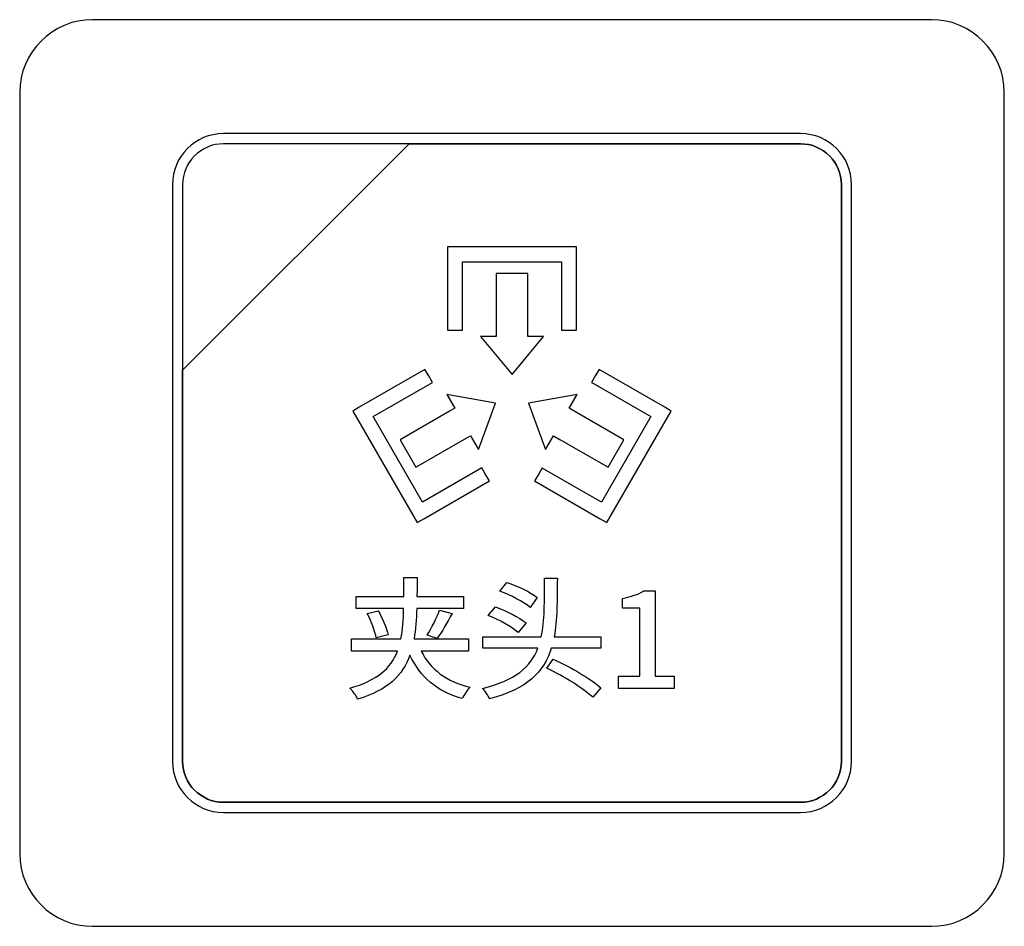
# Model space of a CAD drawing. Header units: millimetres. Extents: x 7146 to 9164, y -1568 to -663.
# Tile 101 of 187: x 7416 to 7436, y -1185 to -1167. Entities that reach past the tile are written whole.
import ezdxf

# ---------------------------------------------------------------- set-up
doc = ezdxf.new("R2010")
doc.units = ezdxf.units.MM
doc.header["$LTSCALE"] = 3

msp = doc.modelspace()

# ---------------------------------------------------------------- linework, layer by layer
at = {"linetype": 'Continuous', "lineweight": 30}
for points, knots in [([(7417.287, -1166.77), (7417.287, -1166.77), (7434.587, -1166.77), (7434.587, -1166.77), (7434.587, -1166.77), (7435.412, -1166.77), (7436.087, -1167.445), (7436.087, -1168.27), (7436.087, -1168.27), (7436.087, -1168.27), (7436.087, -1183.97), (7436.087, -1183.97), (7436.087, -1183.97), (7436.087, -1184.795), (7435.412, -1185.47), (7434.587, -1185.47), (7434.587, -1185.47), (7434.587, -1185.47), (7417.287, -1185.47), (7417.287, -1185.47), (7417.287, -1185.47), (7416.462, -1185.47), (7415.787, -1184.795), (7415.787, -1183.97), (7415.787, -1183.97), (7415.787, -1183.97), (7415.787, -1168.27), (7415.787, -1168.27), (7415.787, -1168.27), (7415.787, -1167.445), (7416.462, -1166.77), (7417.287, -1166.77)], [0, 0, 0, 0, 0.111111, 0.111111, 0.111111, 0.111111, 0.222222, 0.222222, 0.222222, 0.222222, 0.333333, 0.333333, 0.333333, 0.333333, 0.444444, 0.444444, 0.444444, 0.444444, 0.555556, 0.555556, 0.555556, 0.555556, 0.666667, 0.666667, 0.666667, 0.666667, 0.777778, 0.777778, 0.777778, 0.777778, 1, 1, 1, 1]), ([(7417.287, -1166.77), (7417.287, -1166.77), (7434.587, -1166.77), (7434.587, -1166.77), (7434.587, -1166.77), (7435.412, -1166.77), (7436.087, -1167.445), (7436.087, -1168.27), (7436.087, -1168.27), (7436.087, -1168.27), (7436.087, -1183.97), (7436.087, -1183.97), (7436.087, -1183.97), (7436.087, -1184.795), (7435.412, -1185.47), (7434.587, -1185.47), (7434.587, -1185.47), (7434.587, -1185.47), (7417.287, -1185.47), (7417.287, -1185.47), (7417.287, -1185.47), (7416.462, -1185.47), (7415.787, -1184.795), (7415.787, -1183.97), (7415.787, -1183.97), (7415.787, -1183.97), (7415.787, -1168.27), (7415.787, -1168.27), (7415.787, -1168.27), (7415.787, -1167.445), (7416.462, -1166.77), (7417.287, -1166.77)], [0, 0, 0, 0, 0.111111, 0.111111, 0.111111, 0.111111, 0.222222, 0.222222, 0.222222, 0.222222, 0.333333, 0.333333, 0.333333, 0.333333, 0.444444, 0.444444, 0.444444, 0.444444, 0.555556, 0.555556, 0.555556, 0.555556, 0.666667, 0.666667, 0.666667, 0.666667, 0.777778, 0.777778, 0.777778, 0.777778, 1, 1, 1, 1]), ([(7419.987, -1169.12), (7419.987, -1169.12), (7431.887, -1169.12), (7431.887, -1169.12), (7431.887, -1169.12), (7432.464, -1169.12), (7432.937, -1169.592), (7432.937, -1170.17), (7432.937, -1170.17), (7432.937, -1170.17), (7432.937, -1182.07), (7432.937, -1182.07), (7432.937, -1182.07), (7432.937, -1182.647), (7432.464, -1183.12), (7431.887, -1183.12), (7431.887, -1183.12), (7431.887, -1183.12), (7419.987, -1183.12), (7419.987, -1183.12), (7419.987, -1183.12), (7419.409, -1183.12), (7418.937, -1182.647), (7418.937, -1182.07), (7418.937, -1182.07), (7418.937, -1182.07), (7418.937, -1170.17), (7418.937, -1170.17), (7418.937, -1170.17), (7418.937, -1169.592), (7419.409, -1169.12), (7419.987, -1169.12)], [0, 0, 0, 0, 0.111111, 0.111111, 0.111111, 0.111111, 0.222222, 0.222222, 0.222222, 0.222222, 0.333333, 0.333333, 0.333333, 0.333333, 0.444444, 0.444444, 0.444444, 0.444444, 0.555556, 0.555556, 0.555556, 0.555556, 0.666667, 0.666667, 0.666667, 0.666667, 0.777778, 0.777778, 0.777778, 0.777778, 1, 1, 1, 1]), ([(7419.987, -1169.12), (7419.987, -1169.12), (7431.887, -1169.12), (7431.887, -1169.12), (7431.887, -1169.12), (7432.464, -1169.12), (7432.937, -1169.592), (7432.937, -1170.17), (7432.937, -1170.17), (7432.937, -1170.17), (7432.937, -1182.07), (7432.937, -1182.07), (7432.937, -1182.07), (7432.937, -1182.647), (7432.464, -1183.12), (7431.887, -1183.12), (7431.887, -1183.12), (7431.887, -1183.12), (7419.987, -1183.12), (7419.987, -1183.12), (7419.987, -1183.12), (7419.409, -1183.12), (7418.937, -1182.647), (7418.937, -1182.07), (7418.937, -1182.07), (7418.937, -1182.07), (7418.937, -1170.17), (7418.937, -1170.17), (7418.937, -1170.17), (7418.937, -1169.592), (7419.409, -1169.12), (7419.987, -1169.12)], [0, 0, 0, 0, 0.111111, 0.111111, 0.111111, 0.111111, 0.222222, 0.222222, 0.222222, 0.222222, 0.333333, 0.333333, 0.333333, 0.333333, 0.444444, 0.444444, 0.444444, 0.444444, 0.555556, 0.555556, 0.555556, 0.555556, 0.666667, 0.666667, 0.666667, 0.666667, 0.777778, 0.777778, 0.777778, 0.777778, 1, 1, 1, 1]), ([(7419.987, -1169.33), (7419.987, -1169.33), (7423.818, -1169.33), (7423.818, -1169.33), (7423.818, -1169.33), (7423.818, -1169.33), (7419.147, -1174), (7419.147, -1174), (7419.147, -1174), (7419.147, -1174), (7419.147, -1170.17), (7419.147, -1170.17), (7419.147, -1170.17), (7419.147, -1169.708), (7419.525, -1169.33), (7419.987, -1169.33)], [0, 0, 0, 0, 0.2, 0.2, 0.2, 0.2, 0.4, 0.4, 0.4, 0.4, 0.6, 0.6, 0.6, 0.6, 1, 1, 1, 1]), ([(7423.818, -1169.33), (7423.818, -1169.33), (7423.83, -1169.33), (7423.83, -1169.33), (7423.83, -1169.33), (7423.83, -1169.33), (7431.887, -1169.33), (7431.887, -1169.33), (7431.887, -1169.33), (7432.349, -1169.33), (7432.727, -1169.708), (7432.727, -1170.17), (7432.727, -1170.17), (7432.727, -1170.17), (7432.727, -1182.07), (7432.727, -1182.07), (7432.727, -1182.07), (7432.727, -1182.532), (7432.349, -1182.91), (7431.887, -1182.91), (7431.887, -1182.91), (7431.887, -1182.91), (7419.987, -1182.91), (7419.987, -1182.91), (7419.987, -1182.91), (7419.525, -1182.91), (7419.147, -1182.532), (7419.147, -1182.07), (7419.147, -1182.07), (7419.147, -1182.07), (7419.147, -1174.09), (7419.147, -1174.09), (7419.147, -1174.09), (7419.147, -1174.09), (7419.147, -1174), (7419.147, -1174), (7419.147, -1174), (7419.147, -1174), (7423.818, -1169.33), (7423.818, -1169.33)], [0, 0, 0, 0, 0.090909, 0.090909, 0.090909, 0.090909, 0.181818, 0.181818, 0.181818, 0.181818, 0.272727, 0.272727, 0.272727, 0.272727, 0.363636, 0.363636, 0.363636, 0.363636, 0.454545, 0.454545, 0.454545, 0.454545, 0.545455, 0.545455, 0.545455, 0.545455, 0.636364, 0.636364, 0.636364, 0.636364, 0.727273, 0.727273, 0.727273, 0.727273, 0.818182, 0.818182, 0.818182, 0.818182, 1, 1, 1, 1]), ([(7432.727, -1182.07), (7432.727, -1182.07), (7432.727, -1170.17), (7432.727, -1170.17), (7432.727, -1170.17), (7432.727, -1169.708), (7432.349, -1169.33), (7431.887, -1169.33), (7431.887, -1169.33), (7431.887, -1169.33), (7423.83, -1169.33), (7423.83, -1169.33), (7423.83, -1169.33), (7423.83, -1169.33), (7423.818, -1169.33), (7423.818, -1169.33), (7423.818, -1169.33), (7423.818, -1169.33), (7419.147, -1174), (7419.147, -1174), (7419.147, -1174), (7419.147, -1174), (7419.147, -1174.09), (7419.147, -1174.09), (7419.147, -1174.09), (7419.147, -1174.09), (7419.147, -1182.07), (7419.147, -1182.07), (7419.147, -1182.07), (7419.147, -1182.532), (7419.525, -1182.91), (7419.987, -1182.91), (7419.987, -1182.91), (7419.987, -1182.91), (7431.887, -1182.91), (7431.887, -1182.91), (7431.887, -1182.91), (7432.349, -1182.91), (7432.727, -1182.532), (7432.727, -1182.07)], [0, 0, 0, 0, 0.090909, 0.090909, 0.090909, 0.090909, 0.181818, 0.181818, 0.181818, 0.181818, 0.272727, 0.272727, 0.272727, 0.272727, 0.363636, 0.363636, 0.363636, 0.363636, 0.454545, 0.454545, 0.454545, 0.454545, 0.545455, 0.545455, 0.545455, 0.545455, 0.636364, 0.636364, 0.636364, 0.636364, 0.727273, 0.727273, 0.727273, 0.727273, 0.818182, 0.818182, 0.818182, 0.818182, 1, 1, 1, 1]), ([(7419.987, -1169.33), (7419.987, -1169.33), (7423.818, -1169.33), (7423.818, -1169.33), (7423.818, -1169.33), (7423.818, -1169.33), (7419.147, -1174), (7419.147, -1174), (7419.147, -1174), (7419.147, -1174), (7419.147, -1170.17), (7419.147, -1170.17), (7419.147, -1170.17), (7419.147, -1169.708), (7419.525, -1169.33), (7419.987, -1169.33)], [0, 0, 0, 0, 0.2, 0.2, 0.2, 0.2, 0.4, 0.4, 0.4, 0.4, 0.6, 0.6, 0.6, 0.6, 1, 1, 1, 1]), ([(7423.818, -1169.33), (7423.818, -1169.33), (7423.83, -1169.33), (7423.83, -1169.33), (7423.83, -1169.33), (7423.83, -1169.33), (7431.887, -1169.33), (7431.887, -1169.33), (7431.887, -1169.33), (7432.349, -1169.33), (7432.727, -1169.708), (7432.727, -1170.17), (7432.727, -1170.17), (7432.727, -1170.17), (7432.727, -1182.07), (7432.727, -1182.07), (7432.727, -1182.07), (7432.727, -1182.532), (7432.349, -1182.91), (7431.887, -1182.91), (7431.887, -1182.91), (7431.887, -1182.91), (7419.987, -1182.91), (7419.987, -1182.91), (7419.987, -1182.91), (7419.525, -1182.91), (7419.147, -1182.532), (7419.147, -1182.07), (7419.147, -1182.07), (7419.147, -1182.07), (7419.147, -1174.09), (7419.147, -1174.09), (7419.147, -1174.09), (7419.147, -1174.09), (7419.147, -1174), (7419.147, -1174), (7419.147, -1174), (7419.147, -1174), (7423.818, -1169.33), (7423.818, -1169.33)], [0, 0, 0, 0, 0.090909, 0.090909, 0.090909, 0.090909, 0.181818, 0.181818, 0.181818, 0.181818, 0.272727, 0.272727, 0.272727, 0.272727, 0.363636, 0.363636, 0.363636, 0.363636, 0.454545, 0.454545, 0.454545, 0.454545, 0.545455, 0.545455, 0.545455, 0.545455, 0.636364, 0.636364, 0.636364, 0.636364, 0.727273, 0.727273, 0.727273, 0.727273, 0.818182, 0.818182, 0.818182, 0.818182, 1, 1, 1, 1]), ([(7432.727, -1182.07), (7432.727, -1182.07), (7432.727, -1170.17), (7432.727, -1170.17), (7432.727, -1170.17), (7432.727, -1169.708), (7432.349, -1169.33), (7431.887, -1169.33), (7431.887, -1169.33), (7431.887, -1169.33), (7423.83, -1169.33), (7423.83, -1169.33), (7423.83, -1169.33), (7423.83, -1169.33), (7423.818, -1169.33), (7423.818, -1169.33), (7423.818, -1169.33), (7423.818, -1169.33), (7419.147, -1174), (7419.147, -1174), (7419.147, -1174), (7419.147, -1174), (7419.147, -1174.09), (7419.147, -1174.09), (7419.147, -1174.09), (7419.147, -1174.09), (7419.147, -1182.07), (7419.147, -1182.07), (7419.147, -1182.07), (7419.147, -1182.532), (7419.525, -1182.91), (7419.987, -1182.91), (7419.987, -1182.91), (7419.987, -1182.91), (7431.887, -1182.91), (7431.887, -1182.91), (7431.887, -1182.91), (7432.349, -1182.91), (7432.727, -1182.532), (7432.727, -1182.07)], [0, 0, 0, 0, 0.090909, 0.090909, 0.090909, 0.090909, 0.181818, 0.181818, 0.181818, 0.181818, 0.272727, 0.272727, 0.272727, 0.272727, 0.363636, 0.363636, 0.363636, 0.363636, 0.454545, 0.454545, 0.454545, 0.454545, 0.545455, 0.545455, 0.545455, 0.545455, 0.636364, 0.636364, 0.636364, 0.636364, 0.727273, 0.727273, 0.727273, 0.727273, 0.818182, 0.818182, 0.818182, 0.818182, 1, 1, 1, 1]), ([(7424.608, -1173.176), (7424.608, -1173.176), (7424.608, -1171.611), (7424.608, -1171.611), (7424.608, -1171.611), (7424.608, -1171.611), (7424.608, -1171.456), (7424.608, -1171.456), (7424.608, -1171.456), (7424.608, -1171.456), (7424.763, -1171.456), (7424.763, -1171.456), (7424.763, -1171.456), (7424.763, -1171.456), (7427.111, -1171.456), (7427.111, -1171.456), (7427.111, -1171.456), (7427.111, -1171.456), (7427.266, -1171.456), (7427.266, -1171.456), (7427.266, -1171.456), (7427.266, -1171.456), (7427.266, -1171.611), (7427.266, -1171.611), (7427.266, -1171.611), (7427.266, -1171.611), (7427.266, -1173.176), (7427.266, -1173.176), (7427.266, -1173.176), (7427.266, -1173.176), (7427.111, -1173.176), (7427.111, -1173.176), (7427.111, -1173.176), (7427.111, -1173.176), (7426.956, -1173.176), (7426.956, -1173.176), (7426.956, -1173.176), (7426.956, -1173.176), (7426.956, -1173.171), (7426.956, -1173.171), (7426.956, -1173.171), (7426.956, -1173.171), (7426.956, -1171.766), (7426.956, -1171.766), (7426.956, -1171.766), (7426.956, -1171.766), (7424.918, -1171.766), (7424.918, -1171.766), (7424.918, -1171.766), (7424.918, -1171.766), (7424.918, -1173.104), (7424.918, -1173.104), (7424.918, -1173.104), (7424.918, -1173.104), (7424.918, -1173.176), (7424.918, -1173.176), (7424.918, -1173.176), (7424.918, -1173.176), (7424.763, -1173.176), (7424.763, -1173.176), (7424.763, -1173.176), (7424.763, -1173.176), (7424.608, -1173.176), (7424.608, -1173.176)], [0, 0, 0, 0, 0.058824, 0.058824, 0.058824, 0.058824, 0.117647, 0.117647, 0.117647, 0.117647, 0.176471, 0.176471, 0.176471, 0.176471, 0.235294, 0.235294, 0.235294, 0.235294, 0.294118, 0.294118, 0.294118, 0.294118, 0.352941, 0.352941, 0.352941, 0.352941, 0.411765, 0.411765, 0.411765, 0.411765, 0.470588, 0.470588, 0.470588, 0.470588, 0.529412, 0.529412, 0.529412, 0.529412, 0.588235, 0.588235, 0.588235, 0.588235, 0.647059, 0.647059, 0.647059, 0.647059, 0.705882, 0.705882, 0.705882, 0.705882, 0.764706, 0.764706, 0.764706, 0.764706, 0.823529, 0.823529, 0.823529, 0.823529, 0.882353, 0.882353, 0.882353, 0.882353, 1, 1, 1, 1]), ([(7425.611, -1172.002), (7425.611, -1172.002), (7426.263, -1172.002), (7426.263, -1172.002), (7426.263, -1172.002), (7426.263, -1172.002), (7426.263, -1173.148), (7426.263, -1173.148), (7426.263, -1173.148), (7426.263, -1173.148), (7426.263, -1173.307), (7426.263, -1173.307), (7426.263, -1173.307), (7426.263, -1173.307), (7426.589, -1173.307), (7426.589, -1173.307), (7426.589, -1173.307), (7426.589, -1173.307), (7425.937, -1174.089), (7425.937, -1174.089), (7425.937, -1174.089), (7425.937, -1174.089), (7425.285, -1173.307), (7425.285, -1173.307), (7425.285, -1173.307), (7425.285, -1173.307), (7425.611, -1173.307), (7425.611, -1173.307), (7425.611, -1173.307), (7425.611, -1173.307), (7425.611, -1173.127), (7425.611, -1173.127), (7425.611, -1173.127), (7425.611, -1173.127), (7425.611, -1172.002), (7425.611, -1172.002)], [0, 0, 0, 0, 0.1, 0.1, 0.1, 0.1, 0.2, 0.2, 0.2, 0.2, 0.3, 0.3, 0.3, 0.3, 0.4, 0.4, 0.4, 0.4, 0.5, 0.5, 0.5, 0.5, 0.6, 0.6, 0.6, 0.6, 0.7, 0.7, 0.7, 0.7, 0.8, 0.8, 0.8, 0.8, 1, 1, 1, 1]), ([(7425.472, -1176.283), (7425.472, -1176.283), (7424.116, -1177.066), (7424.116, -1177.066), (7424.116, -1177.066), (7424.116, -1177.066), (7423.982, -1177.144), (7423.982, -1177.144), (7423.982, -1177.144), (7423.982, -1177.144), (7423.905, -1177.009), (7423.905, -1177.009), (7423.905, -1177.009), (7423.905, -1177.009), (7422.731, -1174.976), (7422.731, -1174.976), (7422.731, -1174.976), (7422.731, -1174.976), (7422.654, -1174.842), (7422.654, -1174.842), (7422.654, -1174.842), (7422.654, -1174.842), (7422.787, -1174.765), (7422.787, -1174.765), (7422.787, -1174.765), (7422.787, -1174.765), (7424.143, -1173.982), (7424.143, -1173.982), (7424.143, -1173.982), (7424.143, -1173.982), (7424.22, -1174.116), (7424.22, -1174.116), (7424.22, -1174.116), (7424.22, -1174.116), (7424.298, -1174.25), (7424.298, -1174.25), (7424.298, -1174.25), (7424.298, -1174.25), (7423.076, -1174.956), (7423.076, -1174.956), (7423.076, -1174.956), (7423.076, -1174.956), (7424.095, -1176.721), (7424.095, -1176.721), (7424.095, -1176.721), (7424.095, -1176.721), (7425.317, -1176.015), (7425.317, -1176.015), (7425.317, -1176.015), (7425.317, -1176.015), (7425.394, -1176.149), (7425.394, -1176.149), (7425.394, -1176.149), (7425.394, -1176.149), (7425.472, -1176.283), (7425.472, -1176.283)], [0, 0, 0, 0, 0.066667, 0.066667, 0.066667, 0.066667, 0.133333, 0.133333, 0.133333, 0.133333, 0.2, 0.2, 0.2, 0.2, 0.266667, 0.266667, 0.266667, 0.266667, 0.333333, 0.333333, 0.333333, 0.333333, 0.4, 0.4, 0.4, 0.4, 0.466667, 0.466667, 0.466667, 0.466667, 0.533333, 0.533333, 0.533333, 0.533333, 0.6, 0.6, 0.6, 0.6, 0.666667, 0.666667, 0.666667, 0.666667, 0.733333, 0.733333, 0.733333, 0.733333, 0.8, 0.8, 0.8, 0.8, 0.866667, 0.866667, 0.866667, 0.866667, 1, 1, 1, 1]), ([(7427.731, -1173.982), (7427.731, -1173.982), (7429.087, -1174.765), (7429.087, -1174.765), (7429.087, -1174.765), (7429.087, -1174.765), (7429.22, -1174.842), (7429.22, -1174.842), (7429.22, -1174.842), (7429.22, -1174.842), (7429.143, -1174.976), (7429.143, -1174.976), (7429.143, -1174.976), (7429.143, -1174.976), (7427.969, -1177.009), (7427.969, -1177.009), (7427.969, -1177.009), (7427.969, -1177.009), (7427.892, -1177.144), (7427.892, -1177.144), (7427.892, -1177.144), (7427.892, -1177.144), (7427.758, -1177.066), (7427.758, -1177.066), (7427.758, -1177.066), (7427.758, -1177.066), (7426.402, -1176.283), (7426.402, -1176.283), (7426.402, -1176.283), (7426.402, -1176.283), (7426.48, -1176.149), (7426.48, -1176.149), (7426.48, -1176.149), (7426.48, -1176.149), (7426.557, -1176.015), (7426.557, -1176.015), (7426.557, -1176.015), (7426.557, -1176.015), (7426.561, -1176.018), (7426.561, -1176.018), (7426.561, -1176.018), (7426.561, -1176.018), (7427.779, -1176.721), (7427.779, -1176.721), (7427.779, -1176.721), (7427.779, -1176.721), (7428.798, -1174.956), (7428.798, -1174.956), (7428.798, -1174.956), (7428.798, -1174.956), (7427.63, -1174.281), (7427.63, -1174.281), (7427.63, -1174.281), (7427.63, -1174.281), (7427.576, -1174.25), (7427.576, -1174.25), (7427.576, -1174.25), (7427.576, -1174.25), (7427.654, -1174.116), (7427.654, -1174.116), (7427.654, -1174.116), (7427.654, -1174.116), (7427.731, -1173.982), (7427.731, -1173.982)], [0, 0, 0, 0, 0.058824, 0.058824, 0.058824, 0.058824, 0.117647, 0.117647, 0.117647, 0.117647, 0.176471, 0.176471, 0.176471, 0.176471, 0.235294, 0.235294, 0.235294, 0.235294, 0.294118, 0.294118, 0.294118, 0.294118, 0.352941, 0.352941, 0.352941, 0.352941, 0.411765, 0.411765, 0.411765, 0.411765, 0.470588, 0.470588, 0.470588, 0.470588, 0.529412, 0.529412, 0.529412, 0.529412, 0.588235, 0.588235, 0.588235, 0.588235, 0.647059, 0.647059, 0.647059, 0.647059, 0.705882, 0.705882, 0.705882, 0.705882, 0.764706, 0.764706, 0.764706, 0.764706, 0.823529, 0.823529, 0.823529, 0.823529, 0.882353, 0.882353, 0.882353, 0.882353, 1, 1, 1, 1]), ([(7423.954, -1176.002), (7423.954, -1176.002), (7423.628, -1175.437), (7423.628, -1175.437), (7423.628, -1175.437), (7423.628, -1175.437), (7424.665, -1174.838), (7424.665, -1174.838), (7424.665, -1174.838), (7424.665, -1174.838), (7424.757, -1174.785), (7424.757, -1174.785), (7424.757, -1174.785), (7424.757, -1174.785), (7424.594, -1174.503), (7424.594, -1174.503), (7424.594, -1174.503), (7424.594, -1174.503), (7425.598, -1174.676), (7425.598, -1174.676), (7425.598, -1174.676), (7425.598, -1174.676), (7425.246, -1175.632), (7425.246, -1175.632), (7425.246, -1175.632), (7425.246, -1175.632), (7425.083, -1175.35), (7425.083, -1175.35), (7425.083, -1175.35), (7425.083, -1175.35), (7425.007, -1175.394), (7425.007, -1175.394), (7425.007, -1175.394), (7425.007, -1175.394), (7423.954, -1176.002), (7423.954, -1176.002)], [0, 0, 0, 0, 0.1, 0.1, 0.1, 0.1, 0.2, 0.2, 0.2, 0.2, 0.3, 0.3, 0.3, 0.3, 0.4, 0.4, 0.4, 0.4, 0.5, 0.5, 0.5, 0.5, 0.6, 0.6, 0.6, 0.6, 0.7, 0.7, 0.7, 0.7, 0.8, 0.8, 0.8, 0.8, 1, 1, 1, 1]), ([(7428.246, -1175.437), (7428.246, -1175.437), (7427.92, -1176.002), (7427.92, -1176.002), (7427.92, -1176.002), (7427.92, -1176.002), (7426.924, -1175.427), (7426.924, -1175.427), (7426.924, -1175.427), (7426.924, -1175.427), (7426.791, -1175.35), (7426.791, -1175.35), (7426.791, -1175.35), (7426.791, -1175.35), (7426.628, -1175.632), (7426.628, -1175.632), (7426.628, -1175.632), (7426.628, -1175.632), (7426.276, -1174.676), (7426.276, -1174.676), (7426.276, -1174.676), (7426.276, -1174.676), (7427.28, -1174.503), (7427.28, -1174.503), (7427.28, -1174.503), (7427.28, -1174.503), (7427.117, -1174.785), (7427.117, -1174.785), (7427.117, -1174.785), (7427.117, -1174.785), (7427.266, -1174.872), (7427.266, -1174.872), (7427.266, -1174.872), (7427.266, -1174.872), (7428.246, -1175.437), (7428.246, -1175.437)], [0, 0, 0, 0, 0.1, 0.1, 0.1, 0.1, 0.2, 0.2, 0.2, 0.2, 0.3, 0.3, 0.3, 0.3, 0.4, 0.4, 0.4, 0.4, 0.5, 0.5, 0.5, 0.5, 0.6, 0.6, 0.6, 0.6, 0.7, 0.7, 0.7, 0.7, 0.8, 0.8, 0.8, 0.8, 1, 1, 1, 1]), ([(7425.039, -1179.795), (7425.039, -1179.795), (7425.039, -1179.538), (7425.039, -1179.538), (7425.039, -1179.538), (7425.039, -1179.538), (7423.917, -1179.538), (7423.917, -1179.538), (7423.917, -1179.538), (7423.95, -1179.349), (7423.966, -1179.141), (7423.972, -1178.914), (7423.972, -1178.914), (7423.972, -1178.914), (7424.938, -1178.914), (7424.938, -1178.914), (7424.938, -1178.914), (7424.938, -1178.914), (7424.938, -1178.665), (7424.938, -1178.665), (7424.938, -1178.665), (7424.938, -1178.665), (7423.977, -1178.665), (7423.977, -1178.665), (7423.977, -1178.665), (7423.98, -1178.539), (7423.98, -1178.41), (7423.98, -1178.273), (7423.98, -1178.273), (7423.98, -1178.273), (7423.709, -1178.273), (7423.709, -1178.273), (7423.709, -1178.273), (7423.709, -1178.41), (7423.709, -1178.542), (7423.709, -1178.665), (7423.709, -1178.665), (7423.709, -1178.665), (7422.721, -1178.665), (7422.721, -1178.665), (7422.721, -1178.665), (7422.721, -1178.665), (7422.721, -1178.914), (7422.721, -1178.914), (7422.721, -1178.914), (7422.721, -1178.914), (7423.703, -1178.914), (7423.703, -1178.914), (7423.703, -1178.914), (7423.698, -1179.147), (7423.684, -1179.355), (7423.646, -1179.538), (7423.646, -1179.538), (7423.646, -1179.538), (7422.625, -1179.538), (7422.625, -1179.538), (7422.625, -1179.538), (7422.625, -1179.538), (7422.625, -1179.795), (7422.625, -1179.795), (7422.625, -1179.795), (7422.625, -1179.795), (7423.575, -1179.795), (7423.575, -1179.795), (7423.575, -1179.795), (7423.438, -1180.151), (7423.159, -1180.4), (7422.592, -1180.556), (7422.592, -1180.556), (7422.655, -1180.611), (7422.726, -1180.715), (7422.754, -1180.784), (7422.754, -1180.784), (7423.378, -1180.597), (7423.684, -1180.296), (7423.832, -1179.875), (7423.832, -1179.875), (7424.046, -1180.326), (7424.385, -1180.627), (7424.908, -1180.77), (7424.908, -1180.77), (7424.946, -1180.699), (7425.017, -1180.592), (7425.075, -1180.537), (7425.075, -1180.537), (7424.588, -1180.43), (7424.256, -1180.168), (7424.065, -1179.795), (7424.065, -1179.795), (7424.065, -1179.795), (7425.039, -1179.795), (7425.039, -1179.795)], [0, 0, 0, 0, 0.041667, 0.041667, 0.041667, 0.041667, 0.083333, 0.083333, 0.083333, 0.083333, 0.125, 0.125, 0.125, 0.125, 0.166667, 0.166667, 0.166667, 0.166667, 0.208333, 0.208333, 0.208333, 0.208333, 0.25, 0.25, 0.25, 0.25, 0.291667, 0.291667, 0.291667, 0.291667, 0.333333, 0.333333, 0.333333, 0.333333, 0.375, 0.375, 0.375, 0.375, 0.416667, 0.416667, 0.416667, 0.416667, 0.458333, 0.458333, 0.458333, 0.458333, 0.5, 0.5, 0.5, 0.5, 0.541667, 0.541667, 0.541667, 0.541667, 0.583333, 0.583333, 0.583333, 0.583333, 0.625, 0.625, 0.625, 0.625, 0.666667, 0.666667, 0.666667, 0.666667, 0.708333, 0.708333, 0.708333, 0.708333, 0.75, 0.75, 0.75, 0.75, 0.791667, 0.791667, 0.791667, 0.791667, 0.833333, 0.833333, 0.833333, 0.833333, 0.875, 0.875, 0.875, 0.875, 0.916667, 0.916667, 0.916667, 0.916667, 1, 1, 1, 1]), ([(7427.767, -1179.735), (7427.767, -1179.735), (7427.767, -1179.5), (7427.767, -1179.5), (7427.767, -1179.5), (7427.767, -1179.5), (7426.806, -1179.5), (7426.806, -1179.5), (7426.806, -1179.5), (7426.869, -1179.152), (7426.869, -1178.747), (7426.872, -1178.292), (7426.872, -1178.292), (7426.872, -1178.292), (7426.609, -1178.292), (7426.609, -1178.292), (7426.609, -1178.292), (7426.606, -1178.763), (7426.612, -1179.166), (7426.541, -1179.5), (7426.541, -1179.5), (7426.541, -1179.5), (7425.339, -1179.5), (7425.339, -1179.5), (7425.339, -1179.5), (7425.339, -1179.5), (7425.339, -1179.735), (7425.339, -1179.735), (7425.339, -1179.735), (7425.339, -1179.735), (7426.472, -1179.735), (7426.472, -1179.735), (7426.472, -1179.735), (7426.322, -1180.121), (7426.004, -1180.398), (7425.328, -1180.562), (7425.328, -1180.562), (7425.383, -1180.614), (7425.448, -1180.712), (7425.476, -1180.775), (7425.476, -1180.775), (7426.25, -1180.578), (7426.593, -1180.222), (7426.746, -1179.735), (7426.746, -1179.735), (7426.746, -1179.735), (7427.767, -1179.735), (7427.767, -1179.735)], [0, 0, 0, 0, 0.076923, 0.076923, 0.076923, 0.076923, 0.153846, 0.153846, 0.153846, 0.153846, 0.230769, 0.230769, 0.230769, 0.230769, 0.307692, 0.307692, 0.307692, 0.307692, 0.384615, 0.384615, 0.384615, 0.384615, 0.461538, 0.461538, 0.461538, 0.461538, 0.538462, 0.538462, 0.538462, 0.538462, 0.615385, 0.615385, 0.615385, 0.615385, 0.692308, 0.692308, 0.692308, 0.692308, 0.769231, 0.769231, 0.769231, 0.769231, 0.846154, 0.846154, 0.846154, 0.846154, 1, 1, 1, 1]), ([(7426.458, -1178.687), (7426.319, -1178.577), (7426.042, -1178.449), (7425.829, -1178.375), (7425.829, -1178.375), (7425.829, -1178.375), (7425.689, -1178.555), (7425.689, -1178.555), (7425.689, -1178.555), (7425.908, -1178.637), (7426.179, -1178.78), (7426.311, -1178.892), (7426.311, -1178.892), (7426.311, -1178.892), (7426.458, -1178.687), (7426.458, -1178.687)], [0, 0, 0, 0, 0.2, 0.2, 0.2, 0.2, 0.4, 0.4, 0.4, 0.4, 0.6, 0.6, 0.6, 0.6, 1, 1, 1, 1]), ([(7428.132, -1180.567), (7428.132, -1180.567), (7429.282, -1180.567), (7429.282, -1180.567), (7429.282, -1180.567), (7429.282, -1180.567), (7429.282, -1180.307), (7429.282, -1180.307), (7429.282, -1180.307), (7429.282, -1180.307), (7428.888, -1180.307), (7428.888, -1180.307), (7428.888, -1180.307), (7428.888, -1180.307), (7428.888, -1178.553), (7428.888, -1178.553), (7428.888, -1178.553), (7428.888, -1178.553), (7428.65, -1178.553), (7428.65, -1178.553), (7428.65, -1178.553), (7428.535, -1178.624), (7428.4, -1178.67), (7428.212, -1178.706), (7428.212, -1178.706), (7428.212, -1178.706), (7428.212, -1178.906), (7428.212, -1178.906), (7428.212, -1178.906), (7428.212, -1178.906), (7428.573, -1178.906), (7428.573, -1178.906), (7428.573, -1178.906), (7428.573, -1178.906), (7428.573, -1180.307), (7428.573, -1180.307), (7428.573, -1180.307), (7428.573, -1180.307), (7428.132, -1180.307), (7428.132, -1180.307), (7428.132, -1180.307), (7428.132, -1180.307), (7428.132, -1180.567), (7428.132, -1180.567)], [0, 0, 0, 0, 0.083333, 0.083333, 0.083333, 0.083333, 0.166667, 0.166667, 0.166667, 0.166667, 0.25, 0.25, 0.25, 0.25, 0.333333, 0.333333, 0.333333, 0.333333, 0.416667, 0.416667, 0.416667, 0.416667, 0.5, 0.5, 0.5, 0.5, 0.583333, 0.583333, 0.583333, 0.583333, 0.666667, 0.666667, 0.666667, 0.666667, 0.75, 0.75, 0.75, 0.75, 0.833333, 0.833333, 0.833333, 0.833333, 1, 1, 1, 1]), ([(7422.951, -1179.015), (7423.035, -1179.174), (7423.115, -1179.387), (7423.139, -1179.519), (7423.139, -1179.519), (7423.139, -1179.519), (7423.383, -1179.456), (7423.383, -1179.456), (7423.383, -1179.456), (7423.356, -1179.319), (7423.265, -1179.116), (7423.175, -1178.96), (7423.175, -1178.96), (7423.175, -1178.96), (7422.951, -1179.015), (7422.951, -1179.015)], [0, 0, 0, 0, 0.2, 0.2, 0.2, 0.2, 0.4, 0.4, 0.4, 0.4, 0.6, 0.6, 0.6, 0.6, 1, 1, 1, 1]), ([(7424.396, -1179.53), (7424.489, -1179.401), (7424.604, -1179.199), (7424.703, -1179.015), (7424.703, -1179.015), (7424.703, -1179.015), (7424.445, -1178.949), (7424.445, -1178.949), (7424.445, -1178.949), (7424.388, -1179.105), (7424.278, -1179.324), (7424.188, -1179.464), (7424.188, -1179.464), (7424.188, -1179.464), (7424.396, -1179.53), (7424.396, -1179.53)], [0, 0, 0, 0, 0.2, 0.2, 0.2, 0.2, 0.4, 0.4, 0.4, 0.4, 0.6, 0.6, 0.6, 0.6, 1, 1, 1, 1]), ([(7426.226, -1179.209), (7426.089, -1179.097), (7425.81, -1178.958), (7425.596, -1178.881), (7425.596, -1178.881), (7425.596, -1178.881), (7425.446, -1179.056), (7425.446, -1179.056), (7425.446, -1179.056), (7425.665, -1179.147), (7425.936, -1179.297), (7426.064, -1179.409), (7426.064, -1179.409), (7426.064, -1179.409), (7426.226, -1179.209), (7426.226, -1179.209)], [0, 0, 0, 0, 0.2, 0.2, 0.2, 0.2, 0.4, 0.4, 0.4, 0.4, 0.6, 0.6, 0.6, 0.6, 1, 1, 1, 1]), ([(7426.653, -1180.146), (7427.017, -1180.315), (7427.386, -1180.554), (7427.603, -1180.745), (7427.603, -1180.745), (7427.603, -1180.745), (7427.77, -1180.551), (7427.77, -1180.551), (7427.77, -1180.551), (7427.551, -1180.362), (7427.159, -1180.129), (7426.787, -1179.962), (7426.787, -1179.962), (7426.787, -1179.962), (7426.653, -1180.146), (7426.653, -1180.146)], [0, 0, 0, 0, 0.2, 0.2, 0.2, 0.2, 0.4, 0.4, 0.4, 0.4, 0.6, 0.6, 0.6, 0.6, 1, 1, 1, 1])]:
    msp.add_open_spline(points, degree=3, knots=knots, dxfattribs=at)

doc.saveas('drawing.dxf')
